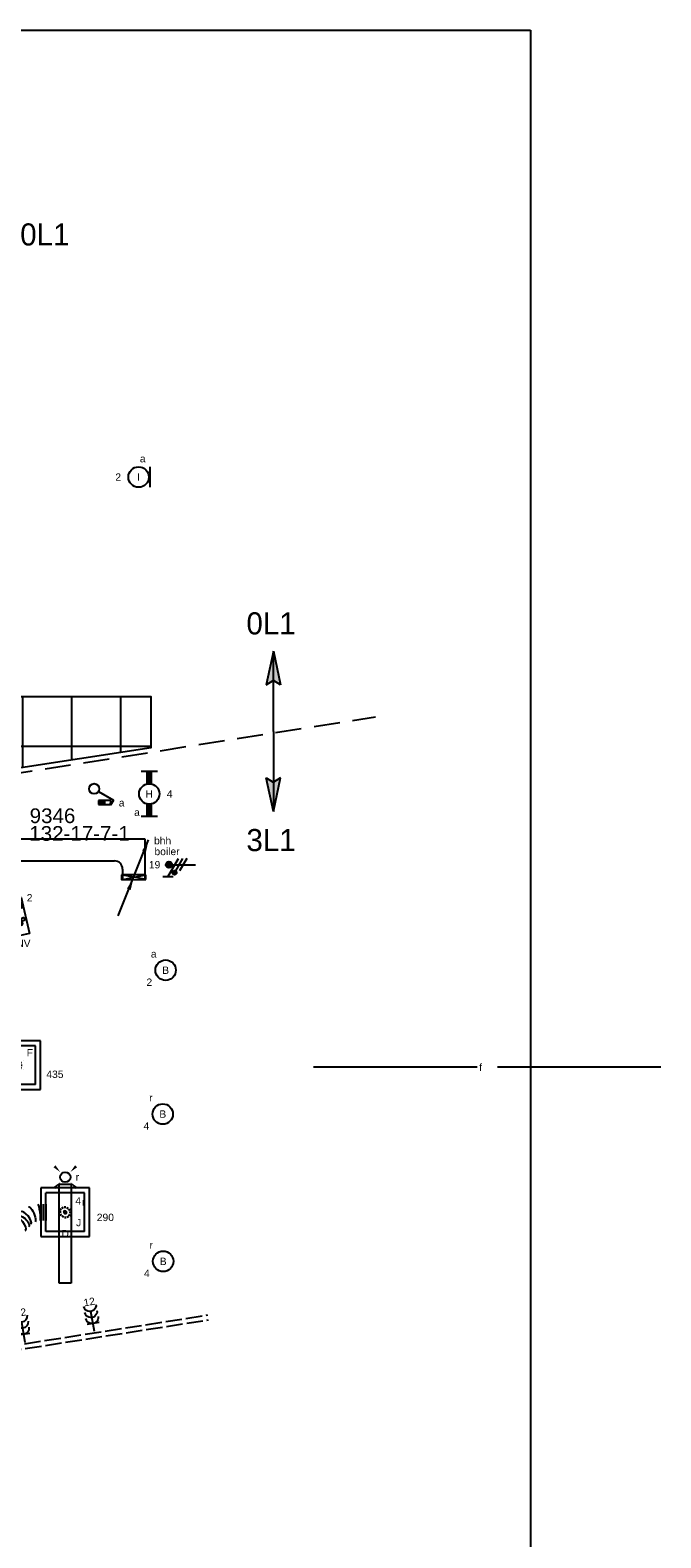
# Model space of a CAD drawing. Extents: x -329828 to 339781, y -55429 to 69176.
# Tile 122 of 140: x 40520 to 48240, y 11876 to 30308. Entities that reach past the tile are written whole.
import ezdxf
from ezdxf.enums import TextEntityAlignment as Align

# ---------------------------------------------------------------- set-up
doc = ezdxf.new("R2010")
doc.units = 0
doc.header["$LTSCALE"] = 50
for name, pattern in [('2322109', [10, 5, -2, 1, -2]), ('2322140', [45, 40, -5]), ('CENTER2', [28.575000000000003, 19.05, -3.175, 3.175, -3.175]), ('E_GOOT3', [5, 4, -1]), ('HIDDEN', [9.524999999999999, 6.35, -3.175]), ('STREEPJES', [0.1, 0.05, -0.05])]:
    doc.linetypes.add(name, pattern=pattern)
doc.layers.get('0').update_dxf_attribs({"linetype": 'CONTINUOUS'})
for name, color, linetype in [('brandmeldserienummers', 1, 'CONTINUOUS'), ('EL6131--', 2, 'CONTINUOUS'), ('EL6131--_WG', 2, 'CONTINUOUS'), ('EL6222--', 3, 'CONTINUOUS'), ('EL6311--', 3, 'CONTINUOUS'), ('EL6350--', 3, 'CONTINUOUS'), ('EM6131--', 1, 'CONTINUOUS'), ('plafond', 8, 'CONTINUOUS'), ('WL5448--', 4, 'CONTINUOUS'), ('WL570---_RETOUR_RST', 2, 'CONTINUOUS'), ('WL570---_RETOUR_RST_HL', 1, 'CONTINUOUS'), ('WL570---_TOEVOER', 3, 'CONTINUOUS'), ('WL570---_TOEVOER_RST', 2, 'CONTINUOUS'), ('WL570---_TOEVOER_RST_HL', 1, 'CONTINUOUS'), ('WM$5----_HULPRUIMTE', 1, 'CONTINUOUS'), ('WM5448--', 1, 'CONTINUOUS'), ('WM570---_RETOUR_RST_PR', 1, 'CONTINUOUS'), ('WM570---_TOEVOER_PR', 1, 'CONTINUOUS'), ('WM570---_TOEVOER_RST_PR', 1, 'CONTINUOUS')]:
    doc.layers.add(name, color=color, linetype=linetype)
doc.styles.add('BURO-018', font='ARIAL.TTF', dxfattribs={"height": 90})

# ---------------------------------------------------------------- blocks, each defined once
blk = doc.blocks.new('E001611207146')
at = {"color": 0}
for p, q in [((-12.07, -1.46), (-12.07, 1.46)), ((-12.07, 1.46), (12.07, 1.46)), ((12.07, 1.46), (12.07, -1.46)), ((12.07, -1.46), (-12.07, -1.46))]:
    blk.add_line(p, q, dxfattribs=at)
at = {"color": 0, "linetype": 'Continuous', "style": 'BURO-018'}
for tag, p in [('E_GKAST', (0, 8)), ('E_GROEP', (0, 5)), ('E_SGROEP', (4.5, 5)), ('E_ARMCODE', (0, 0)), ('E_SLET', (4.5, -3))]:
    blk.add_attdef(tag, text='', height=1.8, dxfattribs=at).set_placement(p, align=Align.MIDDLE)
blk = doc.blocks.new('1115B3A')
at = {"color": 0, "linetype": 'Continuous'}
blk.add_circle((0, 0), 2.5, dxfattribs=at)
at = {"color": 0, "linetype": 'Continuous', "style": 'BURO-018'}
for tag, p in [('E_GKAST', (0, 8)), ('E_GROEP', (0, 5)), ('E_SGROEP', (4.5, 5)), ('E_ARMCODE', (0, 0)), ('E_SLET', (4.5, -1))]:
    blk.add_attdef(tag, text='', height=1.8, dxfattribs=at).set_placement(p, align=Align.MIDDLE)
blk = doc.blocks.new('E00172')
at = {"color": 0, "linetype": 'Continuous', "const_width": 0.5}
blk.add_lwpolyline([(-2.5, 0.75), (2.5, 0.75)], dxfattribs=at)
at = {"color": 0, "linetype": 'Continuous'}
blk.add_circle((0, 3.5), 2.5, dxfattribs=at)
at = {"color": 0, "linetype": 'Continuous', "style": 'BURO-018'}
for tag, p in [('E_GKAST', (0, 11.5)), ('E_GROEP', (0, 8.5)), ('E_SGROEP', (4.5, 8.5)), ('E_ARMCODE', (0, 3.5)), ('E_SLET', (4.5, 2.5))]:
    blk.add_attdef(tag, text='', height=1.8, dxfattribs=at).set_placement(p, align=Align.MIDDLE)
blk = doc.blocks.new('E00411')
at = {"color": 0, "linetype": 'Continuous'}
blk.add_circle((0, 0), 1.25, dxfattribs=at)
for points in [[(-2.891705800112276, 2.395768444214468), (-2.395768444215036, 2.891705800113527), (-1.237436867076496, 1.237436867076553)], [(2.395768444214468, 2.891705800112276), (2.891705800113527, 2.395768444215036), (1.237436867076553, 1.237436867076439)], [(-2.395768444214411, -2.891705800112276), (-2.89170580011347, -2.395768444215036), (-1.237436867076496, -1.237436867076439)], [(2.89170580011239, -2.395768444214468), (2.395768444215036, -2.891705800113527), (1.237436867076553, -1.237436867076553)]]:
    blk.add_solid(points, dxfattribs=at)
at = {"color": 0, "linetype": 'Continuous', "style": 'BURO-018'}
for tag, height, p in [('E_SLET1', 1.8, (-2.842e-13, 4.641705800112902)), ('E_GROEP', 1.799999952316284, (0, 0)), ('E_GKAST', 1.799999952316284, (0, 0))]:
    blk.add_attdef(tag, text='', height=height, dxfattribs=at).set_placement(p, align=Align.MIDDLE)
at = {"color": 0, "linetype": 'Continuous', "style": 'BURO-018', "flags": 1}
for tag in ['E_MATCODE', 'E_SGROEP']:
    blk.add_attdef(tag, text='', height=1.799999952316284, dxfattribs=at).set_placement((0, 0), align=Align.MIDDLE)
blk = doc.blocks.new('1115B6549')
at = {"color": 0}
for p, q in [((-5.49, 2), (-5.49, -2)), ((5.49, 2), (5.49, -2))]:
    blk.add_line(p, q, dxfattribs=at)
at = {"color": 0, "linetype": 'Continuous'}
blk.add_circle((0, 0), 2.5, dxfattribs=at)
at = {"color": 0}
for points in [[(-2.5, 0.75), (-5.49, 0.75), (-2.5, -0.75), (-5.49, -0.75)], [(2.5, 0.75), (5.49, 0.75), (2.5, -0.75), (5.49, -0.75)]]:
    blk.add_solid(points, dxfattribs=at)
at = {"color": 0, "linetype": 'Continuous', "style": 'BURO-018'}
for tag, p in [('E_GKAST', (0, 8)), ('E_GROEP', (0, 5)), ('E_SGROEP', (4.5, 5)), ('E_ARMCODE', (0, 0)), ('E_SLET', (4.5, -3))]:
    blk.add_attdef(tag, text='', height=1.8, dxfattribs=at).set_placement(p, align=Align.MIDDLE)
blk = doc.blocks.new('E00115')
at = {"color": 0, "linetype": 'Continuous'}
for p, q in [((2.84863156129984, 6.299999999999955), (2.84863156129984, 3.299999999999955)), ((3.84863156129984, 6.299999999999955), (2.84863156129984, 6.299999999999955)), ((2.84863156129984, 4.799999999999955), (3.84863156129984, 4.799999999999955)), ((3.34863156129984, 6.299999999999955), (3.34863156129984, 6.649999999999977)), ((3.84863156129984, 3.299999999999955), (3.84863156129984, 6.299999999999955)), ((2.84863156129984, 3.299999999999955), (3.84863156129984, 3.299999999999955))]:
    blk.add_line(p, q, dxfattribs=at)
blk.add_solid([(2.84863156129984, 4.799999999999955), (3.84863156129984, 4.799999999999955), (2.84863156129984, 3.299999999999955), (3.84863156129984, 3.299999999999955)], dxfattribs=at)
blk = doc.blocks.new('1114A1-DB1')
at = {"color": 0, "linetype": 'Continuous'}
for p, q in [((0.625, 3.332531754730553), (2.742413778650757, 7)), ((2.742413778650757, 7), (3.954849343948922, 6.299999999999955))]:
    blk.add_line(p, q, dxfattribs=at)
blk.add_circle((0, 2.25), 1.25, dxfattribs=at)
at = {"color": 0, "zscale": 50}
blk.add_blockref('E00115', (0, 0), dxfattribs=at)
at = {"color": 0, "linetype": 'Continuous', "style": 'BURO-018'}
for tag, height, p in [('E_SLET1', 1.8, (3.355960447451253, 9)), ('E_GROEP', 1.799999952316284, (0, 0)), ('E_GKAST', 1.799999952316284, (0, 0))]:
    blk.add_attdef(tag, text='', height=height, dxfattribs=at).set_placement(p, align=Align.MIDDLE)
at = {"color": 0, "linetype": 'Continuous', "style": 'BURO-018', "flags": 1}
for tag in ['E_MATCODE', 'E_SGROEP']:
    blk.add_attdef(tag, text='', height=1.799999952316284, dxfattribs=at).set_placement((0, 0), align=Align.MIDDLE)
blk = doc.blocks.new('*U26')
at = {"color": 0, "ltscale": 10}
for p, q in [((0, 135, -2730), (2482.926218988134, 135, -2730)), ((0, -135, -2730), (2482.926218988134, -135, -2730))]:
    blk.add_line(p, q, dxfattribs=at)
at = {"layer": 'EM6131--', "color": 1, "linetype": 'Continuous', "style": 'BURO-018'}
blk.add_attdef('POSNR', text='', height=90, dxfattribs=at).set_placement((0, 0), align=Align.MIDDLE)
blk = doc.blocks.new('E00112')
at = {"color": 0, "linetype": 'Continuous'}
for p, q in [((0, 1), (-1, 1)), ((-1, 1), (-1, 0)), ((-1, 0), (0, 1)), ((-1, 1), (0, 0)), ((0, 0), (0, 1)), ((-1, 0), (0, 0))]:
    blk.add_line(p, q, dxfattribs=at)
blk = doc.blocks.new('E00107')
at = {"color": 0, "linetype": 'Continuous'}
blk.add_line((-5, -8.66025403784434), (5, 8.660254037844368), dxfattribs=at)
for points in [[(5, 8.660254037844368, 0, 1, 0), (3.5, 6.06217782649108, 1, 1, 0)], [(0, 0, 0, 1, 0), (-1.5, -2.598076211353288, 1, 1, 0)]]:
    blk.add_lwpolyline(points, format="xyseb", dxfattribs=at)
blk = doc.blocks.new('111304B')
at = {"color": 0, "linetype": 'Continuous'}
for p, q in [((0, 1), (0, 6)), ((-1.5, 3), (1.5, 3))]:
    blk.add_line(p, q, dxfattribs=at)
for centre in [(0, 7.5), (0, 6), (0, 4.5)]:
    blk.add_arc(centre, 1.5, 180, 0, dxfattribs=at)
at = {"color": 0, "linetype": 'Continuous', "style": 'BURO-018'}
for tag, p in [('E_GROEP', (0, 10)), ('E_GKAST', (0, 13)), ('E_SGROEP', (4.5, 10))]:
    blk.add_attdef(tag, text='', height=1.8, dxfattribs=at).set_placement(p, align=Align.MIDDLE)
at = {"color": 0, "linetype": 'Continuous', "style": 'BURO-018', "flags": 1}
for tag, height, p in [('E_VERMCODE', 1.8, (13, 10)), ('E_MATCODE', 1.799999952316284, (0, 0))]:
    blk.add_attdef(tag, text='', height=height, dxfattribs=at).set_placement(p, align=Align.MIDDLE)
blk = doc.blocks.new('E00078')
at = {"color": 0, "linetype": 'Continuous'}
for p, q in [((-3, 6.482050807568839), (-3, 8.98205080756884)), ((-3, 7.732050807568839), (1.5, 5.133974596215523)), ((0, 7.5), (0, 1)), ((1.499999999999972, 4.13397459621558), (-1.5, 5.86602540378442)), ((1.5, 3.133974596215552), (-1.5, 4.86602540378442))]:
    blk.add_line(p, q, dxfattribs=at)
at = {"color": 0, "const_width": 0.75}
blk.add_lwpolyline([(-0.375, 7.5, 1), (0.375, 7.5, 1)], format="xyb", close=True, dxfattribs=at)
at = {"color": 0, "linetype": 'Continuous', "const_width": 0.5}
blk.add_lwpolyline([(-2.18301270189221, 6.11602540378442, 1), (-1.68301270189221, 6.11602540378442, 1)], format="xyb", close=True, dxfattribs=at)
at = {"color": 0, "linetype": 'Continuous'}
for centre, radius in [((0, 7.5), 0.75), ((-1.93301270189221, 6.11602540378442), 0.5000000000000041)]:
    blk.add_circle(centre, radius, dxfattribs=at)
at = {"color": 0, "linetype": 'Continuous', "style": 'BURO-018'}
for tag, p in [('E_GKAST', (0, 14)), ('E_GROEP', (0, 11)), ('E_SGROEP', (4.5, 11))]:
    blk.add_attdef(tag, text='', height=1.8, dxfattribs=at).set_placement(p, align=Align.MIDDLE)
at = {"color": 0, "linetype": 'Continuous', "style": 'BURO-018', "flags": 1}
for tag, height, p in [('E_VERMCODE', 1.8, (13, 11)), ('E_MATCODE', 1.799999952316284, (0, 0))]:
    blk.add_attdef(tag, text='', height=height, dxfattribs=at).set_placement(p, align=Align.MIDDLE)
blk = doc.blocks.new('1115C2G')
at = {"color": 0, "linetype": 'Continuous'}
for p, q in [((-4.5, 5.5), (4.5, 5.5)), ((-4.5, 1), (-4.5, 5.5)), ((-2.681177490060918, 4.349999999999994), (-3.52000000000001, 4.349999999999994)), ((-2.879999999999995, 3.870000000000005), (-3.52000000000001, 3.870000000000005)), ((-1.270913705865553, 2.260913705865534), (-2.879999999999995, 3.870000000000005)), ((-1.939999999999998, 3.608822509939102), (-2.681177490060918, 4.349999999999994)), ((-1.239999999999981, 4.30882250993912), (-1.939999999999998, 3.608822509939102)), ((-1.374314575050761, 3.495685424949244), (-0.7599999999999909, 4.110000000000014)), ((-1.239999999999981, 4.30882250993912), (-1.240000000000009, 4.909999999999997)), ((-0.8723044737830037, 3.714852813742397), (-1.232893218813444, 3.354264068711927)), ((-0.7599999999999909, 4.110000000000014), (-0.7599999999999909, 4.909999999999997)), ((2, 5.150000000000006), (3.5, 5.150000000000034)), ((2, 1.349999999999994), (2, 5.150000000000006)), ((3.5, 5.150000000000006), (3.5, 1.349999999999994)), ((4.5, 1), (4.5, 5.5)), ((4.5, 1), (-4.5, 1)), ((-1.939999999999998, 2.930000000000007), (-2.04000000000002, 2.830000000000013)), ((-2.04000000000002, 2.830000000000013), (-2.04000000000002, 2.343756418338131)), ((-0.9880709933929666, 2.143756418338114), (-1.840000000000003, 2.143756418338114)), ((-1.713725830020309, 2.703725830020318), (-1.719999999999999, 2.697451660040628)), ((-1.719999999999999, 2.697451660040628), (-1.719999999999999, 2.463756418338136)), ((-1.473756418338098, 2.463756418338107), (-1.719999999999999, 2.463756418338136)), ((-1.232893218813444, 3.354264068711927), (-1.374314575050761, 3.495685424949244)), ((-0.6460303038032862, 3.488578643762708), (-1.006619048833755, 3.127989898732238)), ((-0.7052282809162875, 2.82659913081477), (-1.006619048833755, 3.127989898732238)), ((2, 1.349999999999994), (3.5, 1.349999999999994))]:
    blk.add_line(p, q, dxfattribs=at)
blk.add_lwpolyline([(1.500000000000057, 3.25, 0, 0.7, 0), (0, 3.25, 0.7, 0.7, 0)], format="xyseb", dxfattribs=at)
blk.add_circle((-0.7599999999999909, 1.75), 0.4, dxfattribs=at)
for centre, radius, start, end in [((-3.52000000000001, 4.110000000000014), 0.2399999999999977, 90, 270), ((-1, 4.909999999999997), 0.2399999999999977, 0, 180), ((-0.7591673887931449, 3.601715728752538), 0.1599999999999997, 315.0000000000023, 134.9999999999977), ((-1.840000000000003, 2.343756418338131), 0.2, 180, 270), ((-0.9880709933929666, 2.543756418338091), 0.3999999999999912, 225.0000000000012, 45)]:
    blk.add_arc(centre, radius, start, end, dxfattribs=at)
at = {"color": 0, "linetype": 'Continuous', "style": 'BURO-018'}
for tag, p in [('E_GKAST', (0, 15.16666666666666)), ('E_GROEP', (0, 12.16666666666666)), ('E_SGROEP', (4.5, 12.16666666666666)), ('E_ARMCODE', (0, 8))]:
    blk.add_attdef(tag, text='', height=1.8, dxfattribs=at).set_placement(p, align=Align.MIDDLE)
blk = doc.blocks.new('*U91')
at = {"ltscale": 10}
for p, q in [((3.637978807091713e-12, 21086.66193670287, -1700), (18983.22189294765, 21086.66193670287, -1700)), ((0, -21086.66193670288, -1700), (2.582371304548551e-12, 21086.66193670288, -1700))]:
    blk.add_line(p, q, dxfattribs=at)
blk = doc.blocks.new('*U455')
at = {"color": 0, "ltscale": 10}
for p, q in [((297.5, 297.5, -2757.5), (-297.5, 297.5, -2757.5)), ((-297.5, 297.5, -2757.5), (-297.5, -297.5, -2757.5)), ((236.5, 236.5, -2757.5), (-236.5, 236.5, -2757.5)), ((-236.5, -236.5, -2757.5), (-236.5, 236.5, -2757.5)), ((236.5, -236.5, -2757.5), (236.5, 236.5, -2757.5)), ((297.5, -297.5, -2757.5), (297.5, 297.5, -2757.5)), ((-297.5, -297.5, -2757.5), (297.5, -297.5, -2757.5)), ((236.5, -236.5, -2757.5), (-236.5, -236.5, -2757.5))]:
    blk.add_line(p, q, dxfattribs=at)
at = {"color": 8, "linetype": 'STREEPJES', "ltscale": 10}
for q in [(-100, 0, -2757.5), (-86.60254037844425, 50, -2757.5), (-86.60254037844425, -50, -2757.5), (-50, 86.60254037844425, -2757.5), (-50, -86.60254037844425, -2757.5), (0, 100, -2757.5), (50, 86.60254037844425, -2757.5), (86.60254037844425, 50, -2757.5), (0, -100, -2757.5), (50, -86.60254037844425, -2757.5), (86.60254037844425, -50, -2757.5), (100, 0, -2757.5)]:
    blk.add_line((0, 0, -2757.5), q, dxfattribs=at)
at = {"layer": 'WL570---_RETOUR_RST_HL', "linetype": 'CENTER2'}
blk.add_circle((0, 0, -2757.5), 0.075, dxfattribs=at)
at = {"layer": 'WL570---_RETOUR_RST', "color": 1, "style": 'BURO-018'}
for tag in ['MC', 'Q']:
    blk.add_attdef(tag, text='', height=90, dxfattribs=at).set_placement((0, 0), align=Align.MIDDLE)
at = {"layer": 'WM570---_RETOUR_RST_PR', "color": 1, "style": 'BURO-018'}
blk.add_attdef('POSNR', text='', height=90, dxfattribs=at).set_placement((0, 0), align=Align.MIDDLE)
blk = doc.blocks.new('*U524')
at = {"color": 0, "ltscale": 10}
for p, q in [((657.7903573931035, 316.2460199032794, -2940), (657.5557889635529, 316.2152496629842, -2940)), ((719.2979315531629, 316.2460199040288, -2940), (719.2979315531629, 116.2460199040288, -2940)), ((750.3474996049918, 316.2460199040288, -2940), (750.3474996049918, 116.2460199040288, -2940)), ((0, 100, -2940), (0, -100, -2940)), ((36.43940715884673, 100, -2940), (36.43940715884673, -100, -2940)), ((109.3182214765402, 100, -2940), (109.3182214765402, -100, -2940)), ((182.1970357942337, 100, -2940), (182.1970357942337, -100, -2940)), ((280.1440171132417, -100.0000000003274, -2940), (280.3785855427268, -99.96922976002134, -2940))]:
    blk.add_line(p, q, dxfattribs=at)
at = {"color": 0, "ltscale": 10, "extrusion": (0, 0, -1)}
for centre, major_axis, ratio, start_param, end_param in [((464.712849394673, 103.218702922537, -2940), (-75.5388772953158, 65.52768893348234), 0.487879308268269, 0, 3.141592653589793), ((578.7147159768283, 191.6668457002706, -2940), (-39.35860942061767, 92.91833040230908), 0.2737182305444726, 6.244686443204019, 9.386279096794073), ((359.219658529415, 24.57917420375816, -2940), (39.35860942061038, -92.91833040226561), 0.273718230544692, 3.180091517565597, 6.321684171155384)]:
    blk.add_ellipse(centre, major_axis=major_axis, ratio=ratio, start_param=start_param, end_param=end_param, dxfattribs=at)
at = {"color": 0, "ltscale": 10}
for centre, major_axis, ratio, start_param, end_param in [((500.9686369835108, 145.0135767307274, -2940), (64.95814945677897, -77.3782348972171), 0.424090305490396, 3.074174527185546, 3.209010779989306), ((500.9686369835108, 145.0135767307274, -2940), (64.95814945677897, -77.3782348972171), 0.424090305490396, 0.06741812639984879, 3.074174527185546), ((670.7888647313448, 216.2460199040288, -2940), (13.11680060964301, -99.99230714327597), 0.09456328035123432, 0.0124039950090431, 3.129188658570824), ((267.1455097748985, 0, -2940), (-13.11680060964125, 99.99230714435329), 0.09456328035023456, 3.153996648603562, 6.270781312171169), ((436.9657375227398, 71.23244317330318, -2940), (-64.95814945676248, 77.37823489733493), 0.4240903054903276, 3.209010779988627, 6.215767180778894), ((436.9657375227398, 71.23244317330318, -2940), (-64.95814945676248, 77.37823489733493), 0.4240903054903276, 3.07417452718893, 3.209010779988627)]:
    blk.add_ellipse(centre, major_axis=major_axis, ratio=ratio, start_param=start_param, end_param=end_param, dxfattribs=at)
at = {"layer": 'WM570---_TOEVOER_PR', "color": 1, "style": 'BURO-018'}
blk.add_attdef('POSNR', text='', height=90, dxfattribs=at).set_placement((0, 0), align=Align.MIDDLE)
blk = doc.blocks.new('2322140-1')
at = {"layer": 'WM5448--', "color": 0, "style": 'BURO-018'}
blk.add_text('f', height=90, dxfattribs=at).set_placement((46033.82646896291, 17629.83542271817, 3000), align=Align.MIDDLE)
blk = doc.blocks.new('*U1321')
at = {"color": 0, "ltscale": 10}
for p, q in [((297.5, 297.5, -2757.5), (-297.5, 297.5, -2757.5)), ((-297.5, 297.5, -2757.5), (-297.5, -297.5, -2757.5)), ((236.5, 236.5, -2757.5), (-236.5, 236.5, -2757.5)), ((-236.5, -236.5, -2757.5), (-236.5, 236.5, -2757.5)), ((236.5, -236.5, -2757.5), (236.5, 236.5, -2757.5)), ((297.5, -297.5, -2757.5), (297.5, 297.5, -2757.5)), ((-297.5, -297.5, -2757.5), (297.5, -297.5, -2757.5)), ((236.5, -236.5, -2757.5), (-236.5, -236.5, -2757.5))]:
    blk.add_line(p, q, dxfattribs=at)
at = {"color": 8, "linetype": 'STREEPJES', "ltscale": 10}
for q in [(-100, 0, -2757.5), (-86.60254037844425, 50, -2757.5), (-86.60254037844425, -50, -2757.5), (-50, 86.60254037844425, -2757.5), (-50, -86.60254037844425, -2757.5), (0, 100, -2757.5), (50, 86.60254037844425, -2757.5), (86.60254037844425, 50, -2757.5), (0, -100, -2757.5), (50, -86.60254037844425, -2757.5), (86.60254037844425, -50, -2757.5), (100, 0, -2757.5)]:
    blk.add_line((0, 0, -2757.5), q, dxfattribs=at)
at = {"layer": 'WL570---_TOEVOER_RST_HL', "linetype": 'CENTER2'}
blk.add_circle((0, 0, -2757.5), 0.075, dxfattribs=at)
at = {"layer": 'WL570---_TOEVOER_RST', "color": 1, "linetype": '2322109', "style": 'BURO-018'}
for tag in ['MC', 'Q']:
    blk.add_attdef(tag, text='', height=90, dxfattribs=at).set_placement((0, 0), align=Align.MIDDLE)
at = {"layer": 'WM570---_TOEVOER_RST_PR', "color": 1, "linetype": '2322109', "style": 'BURO-018'}
blk.add_attdef('POSNR', text='', height=90, dxfattribs=at).set_placement((0, 0), align=Align.MIDDLE)
blk = doc.blocks.new('*U1766')
at = {"color": 0, "ltscale": 10}
for p, q in [((0, 135.0000000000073, -2730), (134.4310992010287, 135.0000000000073, -2730)), ((0, -134.9999999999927, -2730), (134.4310992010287, -134.9999999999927, -2730))]:
    blk.add_line(p, q, dxfattribs=at)
at = {"layer": 'EM6131--', "color": 1, "style": 'BURO-018'}
blk.add_attdef('POSNR', text='', height=90, dxfattribs=at).set_placement((0, 0), align=Align.MIDDLE)
blk = doc.blocks.new('*U1767')
at = {"color": 0, "ltscale": 10}
for p, q in [((-235, 135, -2730), (135, 135, -2730)), ((135, 135, -2730), (135, -235, -2730))]:
    blk.add_line(p, q, dxfattribs=at)
blk.add_arc((-235, -235, -2730), 100, 0, 90, dxfattribs=at)
blk.add_arc((-235, -235, -2730), 100, 0, 90, dxfattribs=at)
at = {"layer": 'EM6131--', "color": 1, "style": 'BURO-018'}
blk.add_attdef('POSNR', text='', height=90, dxfattribs=at).set_placement((0, 0), align=Align.MIDDLE)

msp = doc.modelspace()

# ---------------------------------------------------------------- hatches: boundary and pattern name
at = {"layer": 'plafond'}
h = msp.add_hatch(dxfattribs=at)
h.set_pattern_fill('RASTER_600_0002', color=256, style=0, pattern_type=2)
h.set_pattern_definition([(270, (39829.26783757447, 22156.15339253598), (600, 0), []), (2.19360828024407e-14, (39829.26783757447, 22156.15339253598), (0, 600), [])])
h.paths.add_polyline_path([(39368.00208855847, 21136.19558951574), (42000.84496580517, 21539.00296489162), (42000.8390815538, 22156.15339253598), (39368.00208855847, 22156.15339253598)])

# ---------------------------------------------------------------- linework, layer by layer
at = {"layer": 'EL6131--_WG', "linetype": 'E_GOOT3'}
for p, q in [((38722.55779503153, 13976.92120736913, 3000), (42694.96835476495, 14601.06817691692, 3000)), ((38731.82076687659, 13917.64051983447, 3000), (42704.28132918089, 14541.79534580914, 3000))]:
    msp.add_line(p, q, dxfattribs=at)
at = {"layer": 'EL6311--', "color": 4, "linetype": 'Continuous'}
for p, q in [((43497.61612607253, 22715.58724393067), (43410.80374126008, 22303.29171012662)), ((43497.61612607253, 21734.9401921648), (43497.61612607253, 22715.58724393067)), ((43497.61612607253, 22715.58724393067), (43584.42851088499, 22303.29171012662)), ((43410.80374126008, 22303.29171012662), (43495.54103815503, 22357.17938491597)), ((43584.42851088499, 22303.29171012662), (43499.69121399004, 22357.17938491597)), ((43497.61612607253, 21734.9401921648), (43497.61612607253, 20754.29314039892)), ((43497.61612607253, 20754.29314039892), (43410.80374126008, 21166.58867420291)), ((43410.80374126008, 21166.58867420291), (43495.54103815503, 21112.70099941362)), ((43497.61612607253, 20754.29314039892), (43584.42851088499, 21166.58867420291)), ((43584.42851088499, 21166.58867420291), (43499.69121399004, 21112.70099941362))]:
    msp.add_line(p, q, dxfattribs=at)
at = {"layer": 'EL6311--', "color": 4, "linetype": 'HIDDEN'}
msp.add_line((39291.29467496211, 21054.03218910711), (44745.69610954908, 21914.67785951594), dxfattribs=at)
at = {"layer": 'EL6311--', "color": 4, "linetype": 'Continuous'}
for points in [[(43497.61612607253, 22715.58724393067), (43410.80374126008, 22303.29171012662), (43495.54103815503, 22357.17938491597)], [(43497.61612607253, 22715.58724393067), (43584.42851088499, 22303.29171012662), (43499.69121399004, 22357.17938491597)], [(43497.61612607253, 20754.29314039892), (43410.80374126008, 21166.58867420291), (43495.54103815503, 21112.70099941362)], [(43497.61612607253, 20754.29314039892), (43584.42851088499, 21166.58867420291), (43499.69121399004, 21112.70099941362)]]:
    msp.add_solid(points, dxfattribs=at)
at = {"layer": 'plafond', "linetype": 'Continuous', "flags": 128}
msp.add_lwpolyline([(39368.00208855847, 21136.19558951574), (42000.84496580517, 21539.00296489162), (42000.8390815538, 22156.15339253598), (39368.00208855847, 22156.15339253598)], close=True, dxfattribs=at)
at = {"layer": 'WL5448--', "color": 1, "linetype": '2322140'}
msp.add_line((48240.04418075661, 17629.8354227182, 3000), (43827.60875716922, 17629.8354227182, 3000), dxfattribs=at)

# ---------------------------------------------------------------- block references
at = {"layer": 'EL6131--', "linetype": 'Continuous'}
msp.add_blockref('*U26', (39069.54289587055, 20287.78164231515, 2730), dxfattribs=at)
at = {"layer": 'EL6131--'}
msp.add_blockref('*U1767', (41787.46911485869, 20287.78164231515, 2730), dxfattribs=at)
at = {"layer": 'EL6131--', "rotation": 270}
msp.add_blockref('*U1766', (41787.46911485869, 20052.78164231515, 2730), dxfattribs=at)
at = {"layer": 'EL6222--'}
ref = msp.add_blockref('E00078', (42593.85340574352, 20105.40660566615), dxfattribs=dict(at, xscale=50, yscale=50, zscale=50, rotation=90))
ref.add_attrib('E_GROEP', '19', dxfattribs={"layer": '0', "color": 1, "linetype": 'Continuous', "height": 90, "style": 'BURO-018'}).set_placement((42043.85340574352, 20105.40660566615), align=Align.MIDDLE)
ref = msp.add_blockref('111304B', (41316.82654222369, 14348.37227672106), dxfattribs=dict(at, xscale=-49.99999999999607, yscale=50, zscale=50, rotation=9.960419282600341))
ref.add_attrib('E_GROEP', '12', dxfattribs={"layer": '0', "color": 1, "linetype": 'Continuous', "height": 90, "rotation": 9.960419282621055, "style": 'BURO-018'}).set_placement((41244.14725889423, 14762.22858929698), align=Align.MIDDLE)
ref = msp.add_blockref('111304B', (40466.26391780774, 14216.20991745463), dxfattribs=dict(at, xscale=-49.99999999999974, yscale=50, zscale=50, rotation=8.740408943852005))
ref.add_attrib('E_GROEP', '12', dxfattribs={"layer": '0', "color": 1, "linetype": 'Continuous', "height": 90, "rotation": 8.740408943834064, "style": 'BURO-018'}).set_placement((40402.41276848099, 14631.51986967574), align=Align.MIDDLE)
at = {"layer": 'EL6311--'}
ref = msp.add_blockref('E00172', (42023.28988464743, 24844.72983326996), dxfattribs=dict(at, xscale=50, yscale=50, zscale=50, rotation=90))
ref.add_attrib('E_ARMCODE', 'I', dxfattribs={"layer": '0', "color": 1, "linetype": 'Continuous', "height": 90, "style": 'BURO-018'}).set_placement((41848.28988464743, 24844.72983326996), align=Align.MIDDLE)
ref.add_attrib('E_SLET', 'a', dxfattribs={"layer": '0', "color": 1, "linetype": 'Continuous', "height": 90, "style": 'BURO-018'}).set_placement((41898.28988464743, 25069.72983326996), align=Align.MIDDLE)
ref.add_attrib('E_GROEP', '2', dxfattribs={"layer": '0', "color": 1, "linetype": 'Continuous', "height": 90, "style": 'BURO-018'}).set_placement((41598.28988464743, 24844.72983326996), align=Align.MIDDLE)
ref = msp.add_blockref('1115B6549', (41978.06660148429, 20970.7882970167), dxfattribs=dict(at, xscale=50, yscale=50, zscale=50, rotation=270))
ref.add_attrib('E_ARMCODE', 'H', dxfattribs={"layer": '0', "color": 1, "linetype": 'Continuous', "height": 90, "style": 'BURO-018'}).set_placement((41978.06660148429, 20970.7882970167), align=Align.MIDDLE)
ref.add_attrib('E_SLET', 'a', dxfattribs={"layer": '0', "color": 1, "linetype": 'Continuous', "height": 90, "style": 'BURO-018'}).set_placement((41828.06660148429, 20745.7882970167), align=Align.MIDDLE)
ref.add_attrib('E_GROEP', '4', dxfattribs={"layer": '0', "color": 1, "linetype": 'Continuous', "height": 90, "style": 'BURO-018'}).set_placement((42228.06660148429, 20970.7882970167), align=Align.MIDDLE)
ref = msp.add_blockref('1114A1-DB1', (41192.36765200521, 21034.62543847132), dxfattribs=dict(at, xscale=49.99999999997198, yscale=50, zscale=50, rotation=269.6189730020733))
ref.add_attrib('E_SLET1', 'a', dxfattribs={"layer": '0', "color": 1, "linetype": 'Continuous', "height": 90, "style": 'BURO-018'}).set_placement((41640.55294146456, 20862.03888171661), align=Align.MIDDLE)
ref = msp.add_blockref('1115B3A', (42179.084074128, 18815.64102242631), dxfattribs=dict(at, xscale=50.00000000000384, yscale=50, zscale=50, rotation=171.1197738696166))
ref.add_attrib('E_ARMCODE', 'B', dxfattribs={"layer": '0', "color": 1, "linetype": 'Continuous', "height": 90, "style": 'BURO-018'}).set_placement((42179.084074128, 18815.64102242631), align=Align.MIDDLE)
ref.add_attrib('E_SLET', 'a', dxfattribs={"layer": '0', "color": 1, "linetype": 'Continuous', "height": 90, "style": 'BURO-018'}).set_placement((42033.19641136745, 19015.55797982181), align=Align.MIDDLE)
ref.add_attrib('E_GROEP', '2', dxfattribs={"layer": '0', "color": 1, "linetype": 'Continuous', "height": 90, "style": 'BURO-018'}).set_placement((41979.16711673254, 18669.75335966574), align=Align.MIDDLE)
ref = msp.add_blockref('1115B3A', (42143.80852110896, 17057.06706970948), dxfattribs=dict(at, xscale=50.00000000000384, yscale=50, zscale=50, rotation=171.1197738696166))
ref.add_attrib('E_ARMCODE', 'B', dxfattribs={"layer": '0', "color": 1, "linetype": 'Continuous', "height": 90, "style": 'BURO-018'}).set_placement((42143.80852110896, 17057.06706970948), align=Align.MIDDLE)
ref.add_attrib('E_SLET', 'r', dxfattribs={"layer": '0', "color": 1, "linetype": 'Continuous', "height": 90, "style": 'BURO-018'}).set_placement((41997.9208583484, 17256.98402710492), align=Align.MIDDLE)
ref.add_attrib('E_GROEP', '4', dxfattribs={"layer": '0', "color": 1, "linetype": 'Continuous', "height": 90, "style": 'BURO-018'}).set_placement((41943.89156371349, 16911.17940694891), align=Align.MIDDLE)
ref = msp.add_blockref('E00411', (40951.0148652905, 16286.28643096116), dxfattribs=dict(at, xscale=50, yscale=50, zscale=50))
ref.add_attrib('E_SLET1', 'r', dxfattribs={"layer": '0', "color": 1, "linetype": 'Continuous', "height": 90, "style": 'BURO-018'}).set_placement((41098.87323082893, 16286.28643096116), align=Align.MIDDLE)
ref = msp.add_blockref('E001611207146', (40949.138846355, 15594.77931337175), dxfattribs=dict(at, xscale=50, yscale=50, zscale=50, rotation=90))
ref.add_attrib('E_ARMCODE', 'D', dxfattribs={"layer": '0', "color": 1, "linetype": 'Continuous', "height": 90, "style": 'BURO-018'}).set_placement((40949.138846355, 15594.77931337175), align=Align.MIDDLE)
ref.add_attrib('E_SLET', 'r', dxfattribs={"layer": '0', "color": 1, "linetype": 'Continuous', "height": 90, "style": 'BURO-018'}).set_placement((41174.08000316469, 15983.76143374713), align=Align.MIDDLE)
ref.add_attrib('E_GROEP', '4', dxfattribs={"layer": '0', "color": 1, "linetype": 'Continuous', "height": 90, "style": 'BURO-018'}).set_placement((41108.44342694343, 15995.43393884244), align=Align.MIDDLE)
ref = msp.add_blockref('1115B3A', (42148.66103501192, 15256.87606560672), dxfattribs=dict(at, xscale=50.00000000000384, yscale=50, zscale=50, rotation=171.1197738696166))
ref.add_attrib('E_ARMCODE', 'B', dxfattribs={"layer": '0', "color": 1, "linetype": 'Continuous', "height": 90, "style": 'BURO-018'}).set_placement((42148.66103501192, 15256.87606560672), align=Align.MIDDLE)
ref.add_attrib('E_SLET', 'r', dxfattribs={"layer": '0', "color": 1, "linetype": 'Continuous', "height": 90, "style": 'BURO-018'}).set_placement((42002.77337225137, 15456.79302300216), align=Align.MIDDLE)
ref.add_attrib('E_GROEP', '4', dxfattribs={"layer": '0', "color": 1, "linetype": 'Continuous', "height": 90, "style": 'BURO-018'}).set_placement((41948.74407761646, 15110.98840284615), align=Align.MIDDLE)
at = {"layer": 'EL6350--'}
for name, p, xscale, yscale, zscale, rotation in [('E00107', (41784.65590748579, 19944.55380166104), 50.00000000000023, 50.00000000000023, 50.00000000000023, 8.113975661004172), ('E00112', (41937.51488904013, 19983.79856223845, 3000), 60.00000000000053, 300.0000000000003, 60.00000000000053, 90.38416133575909)]:
    msp.add_blockref(name, p, dxfattribs=dict(at, xscale=xscale, yscale=yscale, zscale=zscale, rotation=rotation))
ref = msp.add_blockref('1115C2G', (40511.29881230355, 19495.22535397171), dxfattribs=dict(at, xscale=49.9999999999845, yscale=50, zscale=50, rotation=102.8935022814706))
ref.add_attrib('E_ARMCODE', 'NV', dxfattribs={"layer": '0', "color": 1, "linetype": 'Continuous', "height": 90, "style": 'BURO-018'}).set_placement((40438.25239625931, 19144.81243683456), align=Align.MIDDLE)
ref.add_attrib('E_GROEP', '2', dxfattribs={"layer": '0', "color": 1, "linetype": 'Continuous', "height": 90, "style": 'BURO-018'}).set_placement((40514.13917795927, 19701.62040783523), align=Align.MIDDLE)
at = {"layer": 'WL570---_RETOUR_RST'}
ref = msp.add_blockref('*U455', (40348.66040637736, 17655.99448624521, 2757.5), dxfattribs=at)
ref.add_attrib('Q', '435', dxfattribs={"color": 1, "height": 90, "style": 'BURO-018'}).set_placement((40824.0384520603, 17543.52697643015), align=Align.MIDDLE)
ref.add_attrib('MC', 'F', dxfattribs={"color": 1, "height": 90, "style": 'BURO-018'}).set_placement((40516.81533792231, 17806.78705347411), align=Align.MIDDLE)
at = {"layer": 'WL570---_TOEVOER'}
msp.add_blockref('*U524', (39961.81290677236, 15639.74846634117, 2940), dxfattribs=at)
at = {"layer": 'WL570---_TOEVOER_RST', "linetype": '2322109'}
ref = msp.add_blockref('*U1321', (40948.66040637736, 15855.99448624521, 2757.5), dxfattribs=at)
ref.add_attrib('Q', '290', dxfattribs={"color": 1, "linetype": '2322109', "height": 90, "style": 'BURO-018'}).set_placement((41441.09409323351, 15793.95475272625), align=Align.MIDDLE)
ref.add_attrib('MC', 'J', dxfattribs={"color": 1, "linetype": '2322109', "height": 90, "style": 'BURO-018'}).set_placement((41114.5321587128, 15730.28127278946), align=Align.MIDDLE)
at = {"layer": 'WM$5----_HULPRUIMTE', "rotation": 270}
msp.add_blockref('*U91', (25556.21181789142, 30308.17034866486, 1700), dxfattribs=at)
at = {"layer": 'WM5448--'}
msp.add_blockref('2322140-1', (0, 0), dxfattribs=at)

# ---------------------------------------------------------------- texts
at = {"layer": 'brandmeldserienummers', "color": 1, "style": 'BURO-018'}
for s, p in [('9346', (40514.5811672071, 20614.06055018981)), ('132-17-7-1', (40509.86994036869, 20397.4379770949))]:
    msp.add_text(s, height=180, dxfattribs=at).set_placement(p)
at = {"layer": 'EL6222--', "color": 1, "style": 'BURO-018'}
for s, p in [('bhh', (42037.06437183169, 20354.54254849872)), ('boiler', (42042.50838355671, 20222.37444551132))]:
    msp.add_text(s, height=90, dxfattribs=at).set_placement(p)
at = {"layer": 'EL6311--', "color": 4, "linetype": 'Continuous', "char_height": 270, "width": 1544.948094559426, "attachment_point": 1, "style": 'BURO-018'}
for s, insert in [('{\\fFutura Bk|b0|i0|c0|p34;0L1}', (40399.01778920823, 27945.76310977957)), ('{\\fFutura Bk|b0|i0|c0|p34;0L1}', (43167.69718438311, 23190.95229438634)), ('{\\fFutura Bk|b0|i0|c0|p34;3L1}', (43167.69718438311, 20541.83012894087))]:
    msp.add_mtext(s, dxfattribs=dict(at, insert=insert))

doc.saveas('drawing.dxf')
